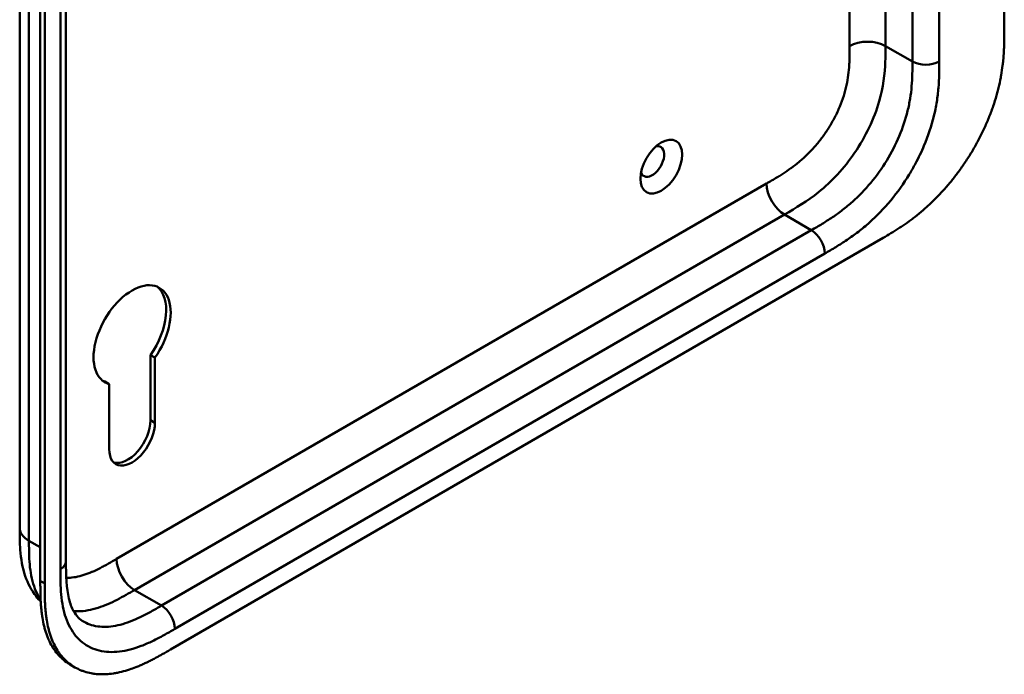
# Model space of a CAD drawing. Header units: millimetres. Extents: x 20 to 833, y 20 to 574.
# Tile 6 of 12: x 385 to 447, y 113 to 155. Entities that reach past the tile are written whole.
import ezdxf

# ---------------------------------------------------------------- set-up
doc = ezdxf.new("R2010")
doc.units = ezdxf.units.MM
doc.header["$LTSCALE"] = 2
doc.layers.add('Sichtbare Kanten(DIN)', color=7, linetype='Continuous', lineweight=50)
doc.layers.add('Sichtbare tangentiale Kanten(DIN)', color=7, linetype='Continuous', lineweight=50)

msp = doc.modelspace()

# ---------------------------------------------------------------- linework, layer by layer
at = {"layer": 'Sichtbare Kanten(DIN)'}
for p, q in [((447.445, 216.449), (447.445, 153.927)), ((388.258, 182.237), (388.258, 120.369)), ((386.643, 119.14), (386.643, 181.661)), ((386.917, 181.502), (386.917, 118.981)), ((394.847, 114.812), (439.798, 140.764)), ((393.592, 129.274), (393.592, 133.381)), ((393.875, 133.218), (393.592, 133.381)), ((393.875, 133.218), (393.875, 129.111)), ((390.99, 131.552), (390.707, 131.716)), ((390.99, 127.445), (390.99, 131.552)), ((385.341, 122.492), (385.341, 122.492)), ((388.258, 120.369), (388.258, 120.369)), ((388.825, 113.694), (388.551, 113.853))]:
    msp.add_line(p, q, dxfattribs=at)
msp.add_ellipse((425.808, 145.261), major_axis=(0.93, 1.611), ratio=0.57735, dxfattribs=at)
for centre, major_axis, start_param, end_param in [((425.242, 145.588), (-0.53, -0.918), 5.827281, 9.880682), ((392.432, 134.647), (-1.72, -2.979), 1.420127, 6.433775), ((392.149, 134.81), (1.72, 2.979), 4.56172, 6.200871), ((392.149, 134.81), (-1.72, -2.979), 0.082315, 0.15059), ((392.149, 128.441), (-1.02, -1.767), 0.139096, 2.356238), ((392.432, 128.278), (-1.02, -1.767), 5.497787, 8.639424)]:
    msp.add_ellipse(centre, major_axis=major_axis, ratio=0.57735, start_param=start_param, end_param=end_param, dxfattribs=at)
for points, knots in [([(385.341, 122.492), (385.341, 133.379), (385.341, 144.265), (385.341, 164.888), (385.341, 174.624), (385.341, 184.36)], [0, 0, 0, 0, 10, 10, 18.943141, 18.943141, 18.943141, 18.943141]), ([(439.798, 140.764), (439.963, 140.861), (440.296, 141.057), (440.718, 141.321), (441.141, 141.603), (441.482, 141.845), (441.907, 142.17), (442.247, 142.448), (442.668, 142.82), (443.002, 143.137), (443.412, 143.557), (443.734, 143.912), (444.125, 144.376), (444.429, 144.763), (444.795, 145.265), (445.075, 145.679), (445.407, 146.209), (445.657, 146.642), (445.949, 147.191), (446.165, 147.634), (446.412, 148.191), (446.59, 148.638), (446.787, 149.193), (446.925, 149.633), (447.072, 150.177), (447.17, 150.605), (447.269, 151.131), (447.329, 151.542), (447.385, 152.044), (447.414, 152.436), (447.436, 152.914), (447.445, 153.382), (447.445, 153.746), (447.445, 153.927)], [0.0000069, 0.0000069, 0.0000069, 0.0000069, 0.0407043, 0.0814017, 0.1017504, 0.1424478, 0.1627965, 0.203494, 0.2238427, 0.2645401, 0.2848888, 0.3255862, 0.3459349, 0.3866323, 0.406981, 0.4476784, 0.4680271, 0.5087246, 0.5290733, 0.5697707, 0.5901194, 0.6308168, 0.6511655, 0.6918629, 0.7122116, 0.752909, 0.7732577, 0.8139552, 0.8343039, 0.8750013, 0.89535, 0.9360474, 0.9767448, 0.9767448, 0.9767448, 0.9767448]), ([(386.667, 117.839), (386.563, 117.945), (386.465, 118.056), (386.078, 118.553), (385.852, 118.991), (385.514, 119.974), (385.421, 120.534), (385.342, 121.563), (385.341, 122.037), (385.341, 122.492)], [0.305386, 0.305386, 0.305386, 0.305386, 0.437781, 0.437781, 0.869328, 0.869328, 1.366387, 1.366387, 1.785137, 1.785137, 1.785137, 1.785137]), ([(388.258, 120.369), (388.258, 119.507), (388.284, 118.667), (388.519, 117.721), (388.622, 117.458), (388.921, 116.923), (389.134, 116.714), (389.375, 116.575)], [0, 0, 0, 0, 0.793105, 0.793105, 1.173513, 1.173513, 1.750739, 1.750739, 1.750739, 1.750739]), ([(388.551, 113.853), (388.49, 113.888), (388.308, 114.001), (388.081, 114.179), (387.816, 114.434), (387.623, 114.664), (387.405, 114.982), (387.251, 115.26), (387.083, 115.635), (386.97, 115.956), (386.855, 116.38), (386.783, 116.736), (386.723, 117.152), (386.694, 117.436), (386.673, 117.723), (386.662, 117.917), (386.653, 118.161), (386.648, 118.356), (386.644, 118.602), (386.643, 118.847), (386.642, 119.042), (386.643, 119.14)], [-0.4787048, -0.4787048, -0.4787048, -0.4787048, -0.4583375, -0.4166713, -0.3958382, -0.354172, -0.3333389, -0.2916727, -0.2708396, -0.2291735, -0.2083404, -0.1666742, -0.1458411, -0.1145915, -0.1041749, -0.0833418, -0.0729253, -0.0520922, -0.0416756, -0.0208425, -0.0000095, -0.0000095, -0.0000095, -0.0000095]), ([(386.917, 118.981), (386.917, 118.884), (386.917, 118.688), (386.918, 118.443), (386.922, 118.198), (386.927, 118.002), (386.937, 117.759), (386.947, 117.565), (386.969, 117.277), (386.997, 116.994), (387.057, 116.578), (387.129, 116.222), (387.244, 115.798), (387.358, 115.477), (387.525, 115.102), (387.679, 114.823), (387.897, 114.506), (388.091, 114.276), (388.355, 114.021), (388.584, 113.842), (388.889, 113.651), (389.149, 113.526), (389.49, 113.401), (389.776, 113.329), (390.148, 113.271), (390.456, 113.252), (390.853, 113.261), (391.178, 113.295), (391.593, 113.368), (391.93, 113.451), (392.314, 113.571), (392.572, 113.664), (392.831, 113.767), (393.004, 113.841), (393.219, 113.938), (393.392, 114.02), (393.608, 114.127), (393.78, 114.216), (394.039, 114.354), (394.381, 114.543), (394.678, 114.715), (394.847, 114.812)], [0.0000095, 0.0000095, 0.0000095, 0.0000095, 0.0208425, 0.0416756, 0.0520922, 0.0729253, 0.0833418, 0.1041749, 0.1145915, 0.1458411, 0.1666742, 0.2083404, 0.2291735, 0.2708396, 0.2916727, 0.3333389, 0.354172, 0.3958382, 0.4166713, 0.4583375, 0.4791706, 0.5208368, 0.5416698, 0.583336, 0.6041691, 0.6458353, 0.6666684, 0.7083346, 0.7291677, 0.7708339, 0.7916669, 0.8229166, 0.8333331, 0.8541662, 0.8645828, 0.8854159, 0.8958324, 0.9166655, 0.927082, 0.9583317, 0.9999979, 0.9999979, 0.9999979, 0.9999979])]:
    msp.add_open_spline(points, degree=3, knots=knots, dxfattribs=at)
at = {"layer": 'Sichtbare tangentiale Kanten(DIN)'}
for p, q in [((441.647, 151.886), (441.647, 213.754)), ((443.344, 213.754), (443.344, 151.886)), ((439.95, 152.866), (439.95, 182.01)), ((387.907, 119.879), (387.907, 181.747)), ((437.687, 152.866), (437.687, 179.65)), ((439.95, 152.866), (441.647, 151.886)), ((391.453, 120.528), (432.444, 144.194)), ((392.585, 118.568), (433.575, 142.234)), ((435.272, 141.254), (433.575, 142.234)), ((394.282, 117.588), (435.272, 141.254)), ((436.121, 139.784), (395.13, 116.119)), ((393.875, 129.111), (393.592, 129.274)), ((385.927, 121.676), (386.643, 121.263)), ((386.917, 118.981), (386.643, 119.14)), ((394.282, 117.588), (392.585, 118.568))]:
    msp.add_line(p, q, dxfattribs=at)
for points, degree in [([(385.927, 183.544), (385.927, 152.61), (385.927, 121.676)], 2), ([(437.687, 152.866), (438.312, 153.227), (439.325, 153.227), (439.95, 152.866)], 3), ([(441.647, 151.886), (442.116, 151.616), (442.875, 151.616), (443.344, 151.886)], 3), ([(432.444, 144.194), (432.444, 143.472), (432.95, 142.595), (433.575, 142.234)], 3), ([(435.272, 141.254), (435.741, 140.984), (436.121, 140.326), (436.121, 139.784)], 3), ([(385.927, 121.676), (385.536, 121.901), (385.341, 122.197), (385.341, 122.492)], 3), ([(392.584, 118.568), (391.96, 118.929), (391.453, 119.806), (391.453, 120.528)], 3), ([(388.258, 120.369), (388.258, 120.192), (388.141, 120.015), (387.907, 119.879)], 3), ([(394.282, 117.588), (394.75, 117.318), (395.13, 116.66), (395.13, 116.119)], 3)]:
    msp.add_open_spline(points, degree=degree, dxfattribs=at)
for points, knots in [([(432.444, 144.194), (432.49, 144.22), (432.536, 144.247), (432.583, 144.274), (432.708, 144.346), (432.833, 144.419), (432.958, 144.493), (433.001, 144.519), (433.044, 144.545), (433.087, 144.571), (433.109, 144.584), (433.13, 144.597), (433.152, 144.61), (433.173, 144.623), (433.195, 144.636), (433.217, 144.65), (433.305, 144.704), (433.388, 144.756), (433.475, 144.812), (433.477, 144.813), (433.479, 144.815), (433.481, 144.816), (433.656, 144.928), (433.822, 145.041), (433.99, 145.163), (433.992, 145.165), (433.995, 145.167), (433.998, 145.169), (434.167, 145.292), (434.335, 145.422), (434.502, 145.561), (434.503, 145.562), (434.505, 145.563), (434.506, 145.565), (434.676, 145.706), (434.844, 145.858), (435.008, 146.017), (435.009, 146.018), (435.01, 146.019), (435.011, 146.02), (435.177, 146.182), (435.341, 146.354), (435.499, 146.535), (435.658, 146.715), (435.812, 146.905), (435.959, 147.103), (436.106, 147.3), (436.247, 147.506), (436.379, 147.717), (436.512, 147.929), (436.638, 148.149), (436.752, 148.371), (436.867, 148.592), (436.972, 148.819), (437.066, 149.045), (437.159, 149.27), (437.242, 149.499), (437.313, 149.724), (437.382, 149.947), (437.442, 150.172), (437.49, 150.392), (437.49, 150.393), (437.49, 150.395), (437.491, 150.396), (437.538, 150.612), (437.574, 150.825), (437.602, 151.035), (437.602, 151.038), (437.603, 151.041), (437.603, 151.045), (437.63, 151.253), (437.649, 151.456), (437.662, 151.665), (437.662, 151.667), (437.662, 151.67), (437.662, 151.672), (437.669, 151.775), (437.673, 151.874), (437.677, 151.975), (437.68, 152.078), (437.683, 152.18), (437.684, 152.282), (437.687, 152.478), (437.687, 152.672), (437.687, 152.866)], [0, 0, 0, 0, 0.049086, 0.049086, 0.049086, 0.181856, 0.181856, 0.181856, 0.227566, 0.227566, 0.227566, 0.250422, 0.250422, 0.250422, 0.273278, 0.273278, 0.273278, 0.362539, 0.362539, 0.362539, 0.364701, 0.364701, 0.364701, 0.544762, 0.544762, 0.544762, 0.547577, 0.547577, 0.547577, 0.72973, 0.72973, 0.72973, 0.73138, 0.73138, 0.73138, 0.916509, 0.916509, 0.916509, 0.917593, 0.917593, 0.917593, 1.105005, 1.105005, 1.105005, 1.29248, 1.29248, 1.29248, 1.479975, 1.479975, 1.479975, 1.668694, 1.668694, 1.668694, 1.856674, 1.856674, 1.856674, 2.043542, 2.043542, 2.043542, 2.228635, 2.228635, 2.228635, 2.229961, 2.229961, 2.229961, 2.411764, 2.411764, 2.411764, 2.414482, 2.414482, 2.414482, 2.594841, 2.594841, 2.594841, 2.597037, 2.597037, 2.597037, 2.686284, 2.686284, 2.686284, 2.778136, 2.778136, 2.778136, 2.956121, 2.956121, 2.956121, 2.956121]), ([(433.575, 142.234), (434.302, 142.654), (435.025, 143.085), (435.727, 143.65), (436.553, 144.315), (437.346, 145.162), (438.005, 146.128), (438.702, 147.151), (439.239, 148.29), (439.552, 149.384), (439.804, 150.265), (439.91, 151.111), (439.938, 151.915), (439.95, 152.235), (439.95, 152.55), (439.95, 152.866)], [0.000004, 0.000004, 0.000004, 0.000004, 0.743009, 0.743009, 0.743009, 1.617876, 1.617876, 1.617876, 2.543098, 2.543098, 2.543098, 3.288503, 3.288503, 3.288503, 3.584828, 3.584828, 3.584828, 3.584828]), ([(435.272, 141.254), (435.5, 141.386), (435.951, 141.647), (436.612, 142.063), (437.253, 142.524), (438.078, 143.208), (439.05, 144.214), (440.063, 145.63), (440.864, 147.184), (441.305, 148.509), (441.516, 149.555), (441.61, 150.333), (441.647, 151.107), (441.647, 151.625), (441.647, 151.886)], [59.615883, 59.615883, 59.615883, 59.615883, 59.859385, 60.102886, 60.346387, 60.589889, 61.076891, 61.563894, 62.050896, 62.537899, 62.7814, 63.024901, 63.268403, 63.511905, 63.511905, 63.511905, 63.511905]), ([(443.344, 151.886), (443.344, 151.625), (443.344, 151.087), (443.304, 150.236), (443.198, 149.351), (442.953, 148.135), (442.513, 146.813), (442.039, 145.824), (441.842, 145.455)], [59.615882, 59.615882, 59.615882, 59.615882, 59.859385, 60.102886, 60.346388, 60.589889, 61.076892, 61.376104, 61.376104, 61.376104, 61.376104]), ([(441.842, 145.455), (441.717, 145.224), (441.248, 144.404), (440.305, 143.088), (439.18, 141.924), (438.242, 141.147), (437.528, 140.635), (436.814, 140.185), (436.349, 139.916), (436.121, 139.784)], [61.376104, 61.376104, 61.376104, 61.376104, 61.563894, 62.050897, 62.537899, 62.7814, 63.024902, 63.268403, 63.511906, 63.511906, 63.511906, 63.511906]), ([(385.927, 121.676), (385.927, 121.471), (385.927, 121.259), (385.93, 121.049), (385.934, 120.815), (385.943, 120.584), (385.958, 120.359), (385.975, 120.115), (386.001, 119.879), (386.038, 119.651), (386.076, 119.415), (386.127, 119.187), (386.193, 118.967), (386.26, 118.746), (386.342, 118.537), (386.44, 118.343), (386.506, 118.211), (386.58, 118.087), (386.66, 117.971)], [0, 0, 0, 0, 0.200478, 0.200478, 0.200478, 0.423741, 0.423741, 0.423741, 0.666684, 0.666684, 0.666684, 0.9194, 0.9194, 0.9194, 1.173003, 1.173003, 1.173003, 1.345546, 1.345546, 1.345546, 1.345546]), ([(388.278, 119.341), (388.318, 119.34), (388.357, 119.34), (388.397, 119.34), (388.555, 119.343), (388.72, 119.359), (388.886, 119.39), (388.887, 119.39), (388.888, 119.39), (388.889, 119.39), (389.052, 119.42), (389.221, 119.463), (389.391, 119.517), (389.392, 119.518), (389.394, 119.518), (389.395, 119.519), (389.562, 119.572), (389.729, 119.636), (389.899, 119.708), (389.902, 119.71), (389.904, 119.711), (389.907, 119.712), (390.075, 119.784), (390.241, 119.863), (390.416, 119.952), (390.418, 119.953), (390.42, 119.954), (390.422, 119.955), (390.508, 119.999), (390.592, 120.043), (390.677, 120.089), (390.764, 120.137), (390.852, 120.185), (390.939, 120.233), (391.111, 120.33), (391.282, 120.429), (391.453, 120.528)], [1.072978, 1.072978, 1.072978, 1.072978, 1.120371, 1.120371, 1.120371, 1.307779, 1.307779, 1.307779, 1.308864, 1.308864, 1.308864, 1.49399, 1.49399, 1.49399, 1.49564, 1.49564, 1.49564, 1.677791, 1.677791, 1.677791, 1.6806, 1.6806, 1.6806, 1.860664, 1.860664, 1.860664, 1.862826, 1.862826, 1.862826, 1.952085, 1.952085, 1.952085, 2.043868, 2.043868, 2.043868, 2.225375, 2.225375, 2.225375, 2.225375]), ([(395.13, 116.119), (394.902, 115.987), (394.436, 115.718), (393.723, 115.343), (393.009, 115.032), (392.071, 114.726), (390.946, 114.591), (389.76, 114.877), (388.818, 115.617), (388.298, 116.58), (388.053, 117.513), (387.947, 118.276), (387.907, 119.08), (387.907, 119.618), (387.907, 119.879)], [41.227522, 41.227522, 41.227522, 41.227522, 41.471025, 41.714526, 41.958028, 42.201529, 42.688532, 43.175534, 43.662537, 44.149539, 44.39304, 44.636542, 44.880043, 45.123546, 45.123546, 45.123546, 45.123546]), ([(388.746, 117.235), (388.84, 117.228), (388.937, 117.225), (389.233, 117.23), (389.44, 117.25), (389.857, 117.326), (390.067, 117.38), (390.482, 117.513), (390.687, 117.591), (391.09, 117.764), (391.288, 117.858), (391.676, 118.056), (391.865, 118.159), (392.231, 118.364), (392.409, 118.466), (392.584, 118.568)], [2.195396, 2.195396, 2.195396, 2.195396, 2.316224, 2.316224, 2.559518, 2.559518, 2.790736, 2.790736, 3.008715, 3.008715, 3.213319, 3.213319, 3.405062, 3.405062, 3.584828, 3.584828, 3.584828, 3.584828]), ([(389.375, 116.575), (389.424, 116.547), (389.771, 116.363), (390.504, 116.186), (391.475, 116.302), (392.301, 116.57), (392.941, 116.85), (393.602, 117.197), (394.054, 117.457), (394.282, 117.588)], [43.092602, 43.092602, 43.092602, 43.092602, 43.175534, 43.662537, 44.14954, 44.393041, 44.636542, 44.880043, 45.123545, 45.123545, 45.123545, 45.123545])]:
    msp.add_open_spline(points, degree=3, knots=knots, dxfattribs=at)

doc.saveas('drawing.dxf')
